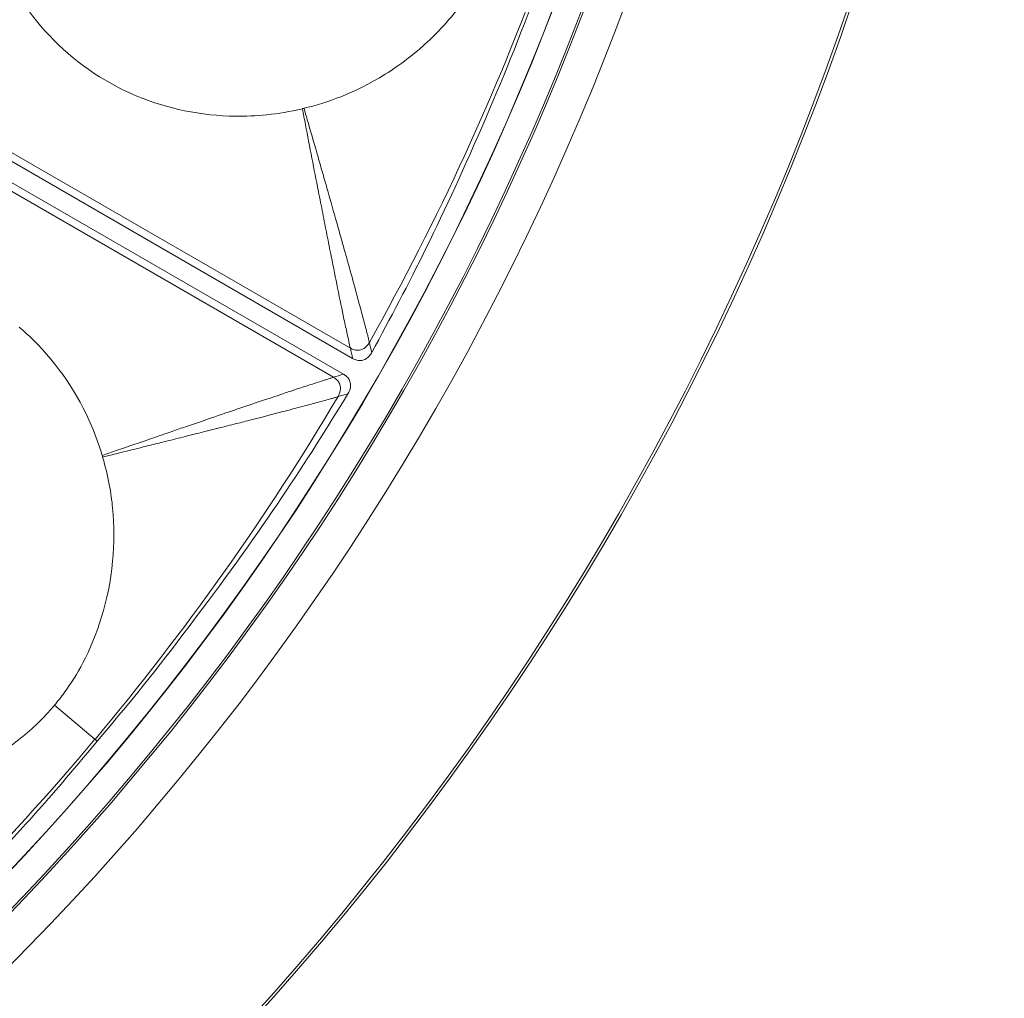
# Model space of a CAD drawing. Header units: inches. Extents: x -2.8 to 15.2, y -6.6 to 17.6.
# Tile 42 of 83: x 14 to 15.2, y -5.5 to -4.3. Entities that reach past the tile are written whole.
import ezdxf

# ---------------------------------------------------------------- set-up
doc = ezdxf.new("R2010")
doc.units = ezdxf.units.IN
doc.header["$MEASUREMENT"] = 0
doc.layers.add('Visible (ANSI)', color=7, linetype='Continuous', lineweight=18)
doc.layers.add('Visible Narrow (ANSI)', color=7, linetype='Continuous', lineweight=18)

msp = doc.modelspace()

# ---------------------------------------------------------------- linework, layer by layer
at = {"layer": 'Visible (ANSI)'}
for p, q in [((13.7584, -4.2832), (14.4282, -4.67)), ((13.7472, -4.3027), (14.417, -4.6894))]:
    msp.add_line(p, q, dxfattribs=at)
for radius in [3.5453, 3.542, 3.2835, 3.2386, 3.2359, 3.2028, 3.2025, 2.3526, 2.3524]:
    msp.add_circle((11.6816, -3.0972), radius, dxfattribs=at)
for centre, radius, start, end in [((11.7193, -3.1182), 3.0938, 330.769871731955, 330.769883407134), ((11.6913, -3.1029), 3.1257, 329.2276132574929, 329.2276332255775), ((11.6817, -3.0972), 3.1121, 328.7013632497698, 328.7013731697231)]:
    msp.add_arc(centre, radius, start, end, dxfattribs=at)
for points, knots in [([(14.3686, -4.3635), (14.396, -4.357), (14.4312, -4.3449), (14.4865, -4.3103), (14.5038, -4.2971), (14.5384, -4.265), (14.5553, -4.2456), (14.5804, -4.2086), (14.5896, -4.1918), (14.599, -4.1695), (14.6007, -4.165), (14.6025, -4.1603)], [0.721035, 0.721035, 0.721035, 0.721035, 1.0196794, 1.0196794, 1.168255, 1.168255, 1.3434909, 1.3434909, 1.4781824, 1.4781824, 1.5102401, 1.5102401, 1.5102401, 1.5102401]), ([(13.9913, -4.1734), (14.0005, -4.1957), (14.0112, -4.2147), (14.0453, -4.2661), (14.0758, -4.297), (14.1452, -4.343), (14.1827, -4.3583), (14.2427, -4.3707), (14.2638, -4.373), (14.3084, -4.3735), (14.3363, -4.3713), (14.3666, -4.364)], [0.4775181, 0.4775181, 0.4775181, 0.4775181, 0.571479, 0.571479, 0.7834136, 0.7834136, 0.9829722, 0.9829722, 1.0877717, 1.0877717, 1.2039733, 1.2039733, 1.2039733, 1.2039733]), ([(14.6667, -4.1836), (14.6332, -4.2772), (14.6171, -4.3153), (14.5388, -4.4979), (14.4971, -4.5794), (14.4517, -4.6627)], [-1.447953, -1.447953, -1.447953, -1.447953, -1.062254, -1.062254, -0.278014, -0.278014, -0.278014, -0.278014]), ([(14.3666, -4.364), (14.3667, -4.364), (14.3669, -4.3639), (14.3675, -4.3638), (14.3681, -4.3637), (14.3686, -4.3635)], [0.205193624, 0.205193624, 0.205193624, 0.205193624, 0.206318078, 0.206318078, 0.210949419, 0.210949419, 0.210949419, 0.210949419]), ([(14.1212, -4.789), (14.1176, -4.7766), (14.1132, -4.7645), (14.0914, -4.7133), (14.067, -4.6773), (14.0311, -4.642), (14.0255, -4.6368), (14.0197, -4.6319)], [0.8370645, 0.8370645, 0.8370645, 0.8370645, 1.0320565, 1.0320565, 1.6885693, 1.6885693, 1.8060057, 1.8060057, 1.8060057, 1.8060057]), ([(14.4517, -4.6627), (14.451, -4.6641), (14.4501, -4.6654), (14.4481, -4.6678), (14.447, -4.6689), (14.4442, -4.6708), (14.4426, -4.6717), (14.4389, -4.6726), (14.437, -4.6727), (14.4327, -4.6721), (14.4303, -4.6712), (14.4282, -4.67)], [-0.07138167, -0.07138167, -0.07138167, -0.07138167, -0.05926609, -0.05926609, -0.04766803, -0.04766803, -0.03348595, -0.03348595, -0.01869619, -0.01869619, 0, 0, 0, 0]), ([(14.417, -4.6894), (14.4182, -4.6901), (14.4194, -4.6909), (14.4214, -4.6927), (14.4224, -4.6937), (14.4242, -4.6964), (14.4249, -4.698), (14.4258, -4.7018), (14.4258, -4.7038), (14.425, -4.7085), (14.4239, -4.711), (14.4225, -4.7134)], [-0.07142785, -0.07142785, -0.07142785, -0.07142785, -0.06067902, -0.06067902, -0.05034028, -0.05034028, -0.0362105, -0.0362105, -0.02075926, -0.02075926, 0, 0, 0, 0]), ([(14.4225, -4.7134), (14.3714, -4.7971), (14.3191, -4.8776), (14.1934, -5.0443), (14.1668, -5.0782), (14.1151, -5.1391)], [-6.768674, -6.768674, -6.768674, -6.768674, -4.297087, -4.297087, -3.056468, -3.056468, -3.056468, -3.056468]), ([(14.0627, -5.0951), (14.0669, -5.0901), (14.071, -5.0849), (14.0833, -5.0682), (14.0908, -5.0561), (14.1149, -5.0102), (14.1294, -4.9675), (14.1362, -4.8969), (14.1362, -4.8749), (14.1323, -4.8359), (14.1288, -4.8146), (14.1218, -4.791)], [0.3336366, 0.3336366, 0.3336366, 0.3336366, 0.3690621, 0.3690621, 0.4517727, 0.4517727, 0.6653029, 0.6653029, 0.7609003, 0.7609003, 0.836152, 0.836152, 0.836152, 0.836152]), ([(13.7734, -5.2062), (13.8014, -5.2094), (13.8386, -5.21), (13.9024, -5.1965), (13.9232, -5.1899), (13.9667, -5.1717), (13.9892, -5.1592), (14.0254, -5.133), (14.0398, -5.1204), (14.0563, -5.1026), (14.0595, -5.099), (14.0627, -5.0951)], [0.721035, 0.721035, 0.721035, 0.721035, 1.0196794, 1.0196794, 1.168255, 1.168255, 1.3434909, 1.3434909, 1.4781824, 1.4781824, 1.5102401, 1.5102401, 1.5102401, 1.5102401]), ([(14.1151, -5.1391), (14.051, -5.2163), (14.0228, -5.2466), (13.8868, -5.3912), (13.8201, -5.4532), (13.7492, -5.5157)], [-1.450812, -1.450812, -1.450812, -1.450812, -1.060857, -1.060857, -0.278257, -0.278257, -0.278257, -0.278257])]:
    msp.add_open_spline(points, degree=3, knots=knots, dxfattribs=at)
msp.add_open_spline([(14.1218, -4.791), (14.1216, -4.7903), (14.1214, -4.7897), (14.1212, -4.789)], degree=3, dxfattribs=at)
at = {"layer": 'Visible Narrow (ANSI)'}
for p, q in [((13.7692, -4.2786), (14.4254, -4.6574)), ((13.7485, -4.3144), (14.4047, -4.6932)), ((14.0627, -5.0951), (14.1125, -5.1369)), ((14.1151, -5.1391), (14.1125, -5.1369))]:
    msp.add_line(p, q, dxfattribs=at)
for centre, major_axis, ratio, start_param, end_param in [((13.1203, -3.7623), (-0.9438, -2.0413), 0.706229, 1.460011, 1.689468), ((11.3175, -2.8391), (-2.9529, 2.0932), 0.936227, 3.065309, 3.217403), ((12.806, -4.2142), (-1.585, -1.5954), 0.706229, 1.460011, 1.689468)]:
    msp.add_ellipse(centre, major_axis=major_axis, ratio=ratio, start_param=start_param, end_param=end_param, dxfattribs=at)
for points, knots in [([(14.4254, -4.6574), (14.4242, -4.6523), (14.4229, -4.6465), (14.4215, -4.6401), (14.4203, -4.6345), (14.419, -4.6284), (14.4176, -4.6218), (14.4152, -4.6104), (14.4126, -4.5977), (14.4098, -4.5838), (14.4073, -4.5717), (14.4047, -4.5588), (14.402, -4.5449), (14.4003, -4.5364), (14.3985, -4.5276), (14.3967, -4.5184), (14.3958, -4.5137), (14.3949, -4.5094), (14.3941, -4.5053), (14.3923, -4.496), (14.3907, -4.488), (14.389, -4.4791), (14.3881, -4.4745), (14.3872, -4.4698), (14.3863, -4.4653), (14.3836, -4.4515), (14.3809, -4.438), (14.3783, -4.4247), (14.3756, -4.4108), (14.373, -4.3971), (14.3704, -4.3836), (14.3691, -4.377), (14.3679, -4.3705), (14.3666, -4.364)], [0, 0, 0, 0, 0.089255, 0.089255, 0.089255, 0.16843, 0.16843, 0.16843, 0.306634, 0.306634, 0.306634, 0.426691, 0.426691, 0.426691, 0.5, 0.5, 0.5, 0.537815, 0.537815, 0.537815, 0.625, 0.625, 0.625, 0.670667, 0.670667, 0.670667, 0.807375, 0.807375, 0.807375, 0.950764, 0.950764, 0.950764, 1.021053, 1.021053, 1.021053, 1.021053]), ([(14.4487, -4.6504), (14.4486, -4.6501), (14.4486, -4.6498), (14.4485, -4.6495), (14.4483, -4.6488), (14.4482, -4.6481), (14.448, -4.6474), (14.4477, -4.646), (14.4473, -4.6445), (14.447, -4.6431), (14.4466, -4.6417), (14.4462, -4.6402), (14.4458, -4.6387), (14.4451, -4.6358), (14.4443, -4.6328), (14.4435, -4.6298), (14.4427, -4.6268), (14.4419, -4.6237), (14.4411, -4.6207), (14.4394, -4.6145), (14.4377, -4.6083), (14.436, -4.6019), (14.4344, -4.5958), (14.4327, -4.5896), (14.431, -4.5833), (14.4309, -4.5831), (14.4309, -4.583), (14.4308, -4.5828), (14.4277, -4.5713), (14.4251, -4.562), (14.422, -4.5508), (14.4213, -4.5485), (14.4207, -4.5461), (14.42, -4.5437), (14.4174, -4.5343), (14.4146, -4.5244), (14.4116, -4.5138), (14.4106, -4.5104), (14.4097, -4.5072), (14.4088, -4.504), (14.4048, -4.4898), (14.4013, -4.4773), (14.3977, -4.4647), (14.3976, -4.4644), (14.3975, -4.4641), (14.3974, -4.4638), (14.3955, -4.4571), (14.3936, -4.4504), (14.3916, -4.4434), (14.3897, -4.4367), (14.3877, -4.43), (14.3858, -4.4231), (14.382, -4.4098), (14.378, -4.3962), (14.374, -4.3822), (14.3722, -4.376), (14.3704, -4.3698), (14.3686, -4.3635)], [0, 0, 0, 0, 0.003972, 0.003972, 0.003972, 0.012526, 0.012526, 0.012526, 0.029634, 0.029634, 0.029634, 0.046743, 0.046743, 0.046743, 0.080961, 0.080961, 0.080961, 0.11518, 0.11518, 0.11518, 0.183624, 0.183624, 0.183624, 0.25, 0.25, 0.25, 0.252081, 0.252081, 0.252081, 0.375, 0.375, 0.375, 0.400483, 0.400483, 0.400483, 0.5, 0.5, 0.5, 0.531519, 0.531519, 0.531519, 0.672357, 0.672357, 0.672357, 0.675791, 0.675791, 0.675791, 0.75, 0.75, 0.75, 0.820628, 0.820628, 0.820628, 0.957962, 0.957962, 0.957962, 1.018457, 1.018457, 1.018457, 1.018457]), ([(14.4254, -4.6574), (14.4255, -4.6575), (14.4257, -4.6576), (14.4258, -4.6576), (14.4274, -4.6585), (14.429, -4.6592), (14.4306, -4.6596), (14.4321, -4.66), (14.4336, -4.6601), (14.4351, -4.6601), (14.4362, -4.66), (14.4373, -4.6598), (14.4384, -4.6595), (14.4391, -4.6593), (14.4397, -4.6591), (14.4403, -4.6588), (14.4416, -4.6582), (14.4428, -4.6574), (14.444, -4.6564), (14.4441, -4.6563), (14.4442, -4.6562), (14.4444, -4.656), (14.4455, -4.655), (14.4465, -4.6538), (14.4475, -4.6524), (14.4479, -4.6518), (14.4483, -4.6511), (14.4487, -4.6504)], [0, 0, 0, 0, 0.0152637, 0.0152637, 0.0152637, 0.1944549, 0.1944549, 0.1944549, 0.3647437, 0.3647437, 0.3647437, 0.5, 0.5, 0.5, 0.5798857, 0.5798857, 0.5798857, 0.7495957, 0.7495957, 0.7495957, 0.7670679, 0.7670679, 0.7670679, 0.9283902, 0.9283902, 0.9283902, 0.9999997, 0.9999997, 0.9999997, 0.9999997]), ([(14.4047, -4.6932), (14.4041, -4.6934), (14.4035, -4.6936), (14.4029, -4.6938), (14.4022, -4.694), (14.4015, -4.6942), (14.4008, -4.6944), (14.3994, -4.6949), (14.398, -4.6953), (14.3966, -4.6958), (14.3952, -4.6962), (14.3937, -4.6967), (14.3923, -4.6972), (14.3894, -4.6981), (14.3864, -4.699), (14.3834, -4.7), (14.3805, -4.701), (14.3774, -4.702), (14.3744, -4.7029), (14.3737, -4.7031), (14.3731, -4.7033), (14.3724, -4.7036), (14.3668, -4.7053), (14.3665, -4.7054), (14.3617, -4.707), (14.36, -4.7076), (14.3581, -4.7082), (14.3559, -4.709), (14.3519, -4.7103), (14.347, -4.7119), (14.3414, -4.7138), (14.3398, -4.7143), (14.3384, -4.7148), (14.337, -4.7153), (14.3223, -4.7202), (14.3146, -4.7228), (14.304, -4.7264), (14.3022, -4.727), (14.3004, -4.7276), (14.2986, -4.7282), (14.2886, -4.7316), (14.2784, -4.735), (14.2678, -4.7386), (14.2649, -4.7396), (14.2622, -4.7405), (14.2595, -4.7415), (14.245, -4.7464), (14.2328, -4.7506), (14.2199, -4.755), (14.2142, -4.7569), (14.2084, -4.7589), (14.2022, -4.7611), (14.195, -4.7636), (14.1876, -4.7661), (14.1799, -4.7688), (14.1671, -4.7732), (14.1536, -4.7778), (14.1396, -4.7826), (14.1336, -4.7847), (14.1274, -4.7869), (14.1212, -4.789)], [0, 0, 0, 0, 0.007567, 0.007567, 0.007567, 0.016045, 0.016045, 0.016045, 0.033001, 0.033001, 0.033001, 0.049956, 0.049956, 0.049956, 0.083864, 0.083864, 0.083864, 0.11777, 0.11777, 0.11777, 0.125, 0.125, 0.125, 0.1875, 0.1875, 0.1875, 0.20964, 0.20964, 0.20964, 0.25, 0.25, 0.25, 0.26079, 0.26079, 0.26079, 0.375, 0.375, 0.375, 0.394266, 0.394266, 0.394266, 0.5, 0.5, 0.5, 0.528693, 0.528693, 0.528693, 0.682649, 0.682649, 0.682649, 0.75, 0.75, 0.75, 0.828673, 0.828673, 0.828673, 0.960573, 0.960573, 0.960573, 1.017201, 1.017201, 1.017201, 1.017201]), ([(14.4047, -4.6932), (14.4048, -4.6933), (14.405, -4.6934), (14.4051, -4.6934), (14.4067, -4.6944), (14.4081, -4.6956), (14.4093, -4.6968), (14.4107, -4.6983), (14.4117, -4.7), (14.4124, -4.7018), (14.4126, -4.7024), (14.4127, -4.7029), (14.4129, -4.7035), (14.4134, -4.7054), (14.4134, -4.7075), (14.4131, -4.7096), (14.413, -4.7098), (14.413, -4.7101), (14.4129, -4.7103), (14.4126, -4.7118), (14.4121, -4.7133), (14.4114, -4.7148), (14.4111, -4.7155), (14.4108, -4.7162), (14.4103, -4.7169)], [0, 0, 0, 0, 0.0160258, 0.0160258, 0.0160258, 0.2072622, 0.2072622, 0.2072622, 0.4332685, 0.4332685, 0.4332685, 0.5, 0.5, 0.5, 0.7343491, 0.7343491, 0.7343491, 0.7628471, 0.7628471, 0.7628471, 0.9250129, 0.9250129, 0.9250129, 0.9999968, 0.9999968, 0.9999968, 0.9999968]), ([(14.4103, -4.7169), (14.41, -4.717), (14.4097, -4.7171), (14.4094, -4.7172), (14.4087, -4.7174), (14.408, -4.7176), (14.4073, -4.7178), (14.406, -4.7182), (14.4046, -4.7186), (14.4031, -4.719), (14.4017, -4.7194), (14.4003, -4.7198), (14.3988, -4.7203), (14.396, -4.721), (14.3931, -4.7219), (14.3899, -4.7227), (14.387, -4.7235), (14.384, -4.7243), (14.3808, -4.7252), (14.375, -4.7267), (14.3688, -4.7284), (14.362, -4.7302), (14.356, -4.7318), (14.3496, -4.7335), (14.3428, -4.7353), (14.3309, -4.7384), (14.3179, -4.7418), (14.3036, -4.7454), (14.2978, -4.7469), (14.2918, -4.7484), (14.2856, -4.75), (14.2786, -4.7518), (14.2712, -4.7536), (14.2636, -4.7556), (14.2629, -4.7557), (14.2623, -4.7559), (14.2616, -4.7561), (14.2533, -4.7582), (14.2435, -4.7606), (14.2373, -4.7622), (14.2328, -4.7633), (14.2284, -4.7644), (14.224, -4.7655), (14.2237, -4.7656), (14.2233, -4.7657), (14.223, -4.7658), (14.2153, -4.7677), (14.2077, -4.7696), (14.2, -4.7715), (14.194, -4.773), (14.188, -4.7745), (14.182, -4.776), (14.1681, -4.7795), (14.1543, -4.7829), (14.1407, -4.7863), (14.1344, -4.7879), (14.1281, -4.7894), (14.1218, -4.791)], [0, 0, 0, 0, 0.00733, 0.00733, 0.00733, 0.022644, 0.022644, 0.022644, 0.05159, 0.05159, 0.05159, 0.078656, 0.078656, 0.078656, 0.128368, 0.128368, 0.128368, 0.173531, 0.173531, 0.173531, 0.254111, 0.254111, 0.254111, 0.32542, 0.32542, 0.32542, 0.449699, 0.449699, 0.449699, 0.5, 0.5, 0.5, 0.557536, 0.557536, 0.557536, 0.5625, 0.5625, 0.5625, 0.625, 0.625, 0.625, 0.669285, 0.669285, 0.669285, 0.672595, 0.672595, 0.672595, 0.75, 0.75, 0.75, 0.811275, 0.811275, 0.811275, 0.954154, 0.954154, 0.954154, 1.020354, 1.020354, 1.020354, 1.020354])]:
    msp.add_open_spline(points, degree=3, knots=knots, dxfattribs=at)
for points in [[(14.4282, -4.67), (14.4273, -4.6658), (14.4263, -4.6616), (14.4254, -4.6574)], [(14.4487, -4.6504), (14.4497, -4.6545), (14.4507, -4.6586), (14.4517, -4.6627)], [(14.417, -4.6894), (14.4129, -4.6907), (14.4088, -4.6919), (14.4047, -4.6932)], [(14.4103, -4.7169), (14.4144, -4.7157), (14.4184, -4.7145), (14.4225, -4.7134)]]:
    msp.add_open_spline(points, degree=3, dxfattribs=at)

doc.saveas('drawing.dxf')
